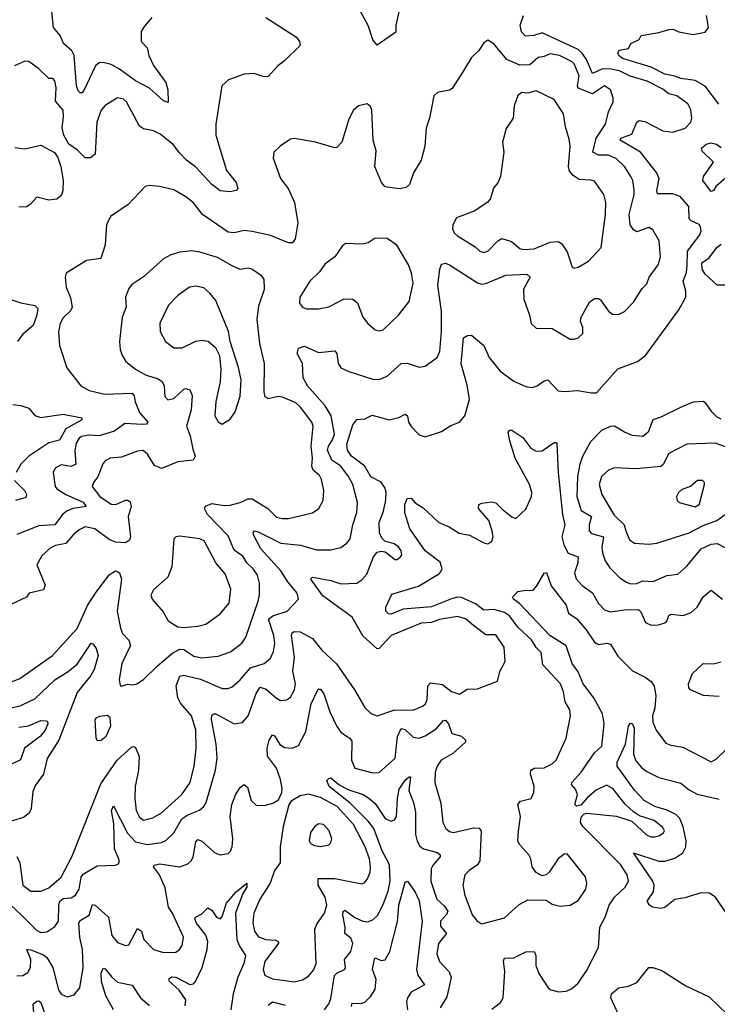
# Model space of a CAD drawing. Extents: x 1468344 to 1613994, y 525695 to 643861.
# Tile 243 of 256: x 1557560 to 1561026, y 580672 to 585563. Entities that reach past the tile are written whole.
import ezdxf

# ---------------------------------------------------------------- set-up
doc = ezdxf.new("R2010")
doc.units = 0

msp = doc.modelspace()

# ---------------------------------------------------------------- linework, layer by layer
at = {"layer": '0CON10XD'}
for points in [[(1558216.2, 585575), (1558179.3, 585530.7), (1558163.3, 585505), (1558163.3, 585455), (1558193.5, 585423.5), (1558201.4, 585385), (1558225, 585336), (1558285, 585251.2), (1558295.5, 585215), (1558297.5, 585152.5), (1558275, 585161.1), (1558203.9, 585223.9), (1558135, 585259.5), (1558055, 585318.4), (1558015, 585341.4), (1557975, 585351.3), (1557955, 585348.8), (1557935.9, 585334.1), (1557879.1, 585210.9), (1557869.2, 585200.8), (1557860.4, 585200.4), (1557850.4, 585210.4), (1557841.6, 585235), (1557830, 585385), (1557818, 585408), (1557777.7, 585445), (1557761.1, 585485), (1557728.2, 585525), (1557715.7, 585635.7)], [(1559449.1, 585625), (1559428.1, 585535), (1559428.8, 585501.2), (1559335, 585437.5), (1559315, 585463.3), (1559290.8, 585535), (1559242.7, 585622.7)], [(1557515, 581164.6), (1557567.7, 581117.7), (1557645, 581038.8), (1557665, 581028.9), (1557695, 581032.3), (1557735, 581058.9), (1557751.8, 581085), (1557753.4, 581165), (1557759.3, 581185), (1557775, 581197.5), (1557815, 581201.1), (1557837.2, 581215), (1557854.8, 581245), (1557865.3, 581304.7), (1557875, 581319.2), (1557945, 581360), (1558036, 581364), (1558050, 581370), (1558055.7, 581385), (1558030.4, 581445), (1558028.2, 581568.2), (1558015.5, 581634.5), (1558025, 581658), (1558095, 581522.8), (1558135, 581479), (1558195, 581466.2), (1558263.6, 581476.4), (1558285, 581485.4), (1558326.1, 581523.9), (1558365.4, 581594.6), (1558395, 581613), (1558453.8, 581636.2), (1558475.3, 581654.7), (1558486.9, 581675), (1558532.2, 581835), (1558540.3, 581895), (1558536, 581965), (1558512.9, 582087.1), (1558515, 582108), (1558523.9, 582116.1), (1558535, 582116.2), (1558625, 582066.4), (1558667.3, 582072.7), (1558695, 582105.7), (1558735, 582215.7), (1558755, 582247.1), (1558785, 582238.5), (1558835, 582192.5), (1558855, 582182.2), (1558885, 582184.3), (1558905, 582197.5), (1558924.3, 582234.3), (1558929.3, 582265), (1558917.3, 582327.3), (1558924.8, 582395), (1558909.3, 582505), (1558912.6, 582517.4), (1558924, 582525), (1558953.1, 582523.1), (1559015, 582490.4), (1559061.4, 582431.4), (1559133.5, 582363.5), (1559223.3, 582235), (1559275, 582147.1), (1559305, 582117.1), (1559335, 582105.6), (1559424, 582136), (1559515, 582134), (1559565, 582154.5), (1559576.2, 582165), (1559584.2, 582185.8), (1559587.7, 582255), (1559600.7, 582269.3), (1559660.8, 582260.9), (1559705, 582225.6), (1559745, 582212.9), (1559782.1, 582237.9), (1559835, 582239.2), (1559933, 582277), (1559944.4, 582325), (1559971.8, 582375), (1559966.8, 582446.8), (1559925, 582508.6), (1559875, 582508.2), (1559813.8, 582553.8), (1559775, 582587.7), (1559735, 582599.6), (1559645, 582584.2), (1559605, 582569.5), (1559554.4, 582565.6), (1559405, 582504.7), (1559345, 582440.6), (1559335, 582438.6), (1559265, 582502.7), (1559210.7, 582595), (1559065, 582702.1), (1559005.8, 582785), (1559009.2, 582790.8), (1559015.8, 582794.2), (1559105, 582778.2), (1559155, 582760.8), (1559235.2, 582764.8), (1559259.6, 582780.4), (1559285, 582809.2), (1559316.8, 582895), (1559335, 582917.9), (1559355, 582923.8), (1559375, 582920), (1559425, 582882), (1559435, 582882), (1559451.2, 582895), (1559457.5, 582905), (1559455.6, 582925.6), (1559442, 582945), (1559419.5, 582959.5), (1559373.5, 582973.5), (1559358.4, 582988.4), (1559347.1, 583015), (1559345.8, 583065), (1559367.8, 583122.2), (1559378.8, 583178.8), (1559381.2, 583215), (1559375, 583236.9), (1559355, 583265.9), (1559305, 583293.1), (1559274.7, 583345), (1559207.8, 583395), (1559188.4, 583425), (1559185.3, 583455), (1559215, 583551.2), (1559235, 583578), (1559275, 583580), (1559311.3, 583598.7), (1559395, 583576.2), (1559443.1, 583586.9), (1559475, 583603.8), (1559485.6, 583595.6), (1559491.9, 583565), (1559505, 583542), (1559545, 583501.2), (1559575, 583491.2), (1559655, 583518.6), (1559701.7, 583548.3), (1559745, 583564.3), (1559771.9, 583595), (1559793.9, 583676.1), (1559782.7, 583747.3), (1559753.6, 583853.6), (1559765, 583983.3), (1559784.5, 583995.5), (1559805, 583995.6), (1559865, 583945.8), (1559892.5, 583885), (1559947.5, 583817.5), (1560015, 583767.3), (1560075, 583742.2), (1560105, 583736.7), (1560130, 583745), (1560165, 583770), (1560184.3, 583774.3), (1560235, 583720.6), (1560265, 583716.9), (1560332.1, 583722.1), (1560399.3, 583709.3), (1560425, 583710), (1560531.1, 583828.9), (1560629.2, 583865), (1560668.2, 583895), (1560835, 584122.2), (1560868.5, 584185), (1560869.3, 584215), (1560855.4, 584264.6), (1560872.5, 584307.5), (1560876.1, 584343.9), (1560876.8, 584413.2), (1560939.1, 584495), (1560945.5, 584515), (1560941.9, 584535), (1560935, 584545.6), (1560895, 584563.5), (1560885, 584574.3), (1560884.4, 584635), (1560840.6, 584685), (1560805, 584698.8), (1560728.9, 584698.9), (1560724.6, 584715), (1560737.5, 584775), (1560723.9, 584805), (1560644.8, 584904.8), (1560543.5, 584965), (1560546.2, 584975), (1560600.5, 584995), (1560626.2, 585053.8), (1560637.1, 585062.9), (1560665, 585057.8), (1560755, 585011.2), (1560805, 585004.7), (1560866, 585025), (1560894.2, 585055), (1560899.2, 585075), (1560894.4, 585115), (1560880, 585145), (1560825, 585185.4), (1560785, 585195.8), (1560755, 585219.1), (1560677.6, 585257.6), (1560592.3, 585282.3), (1560539.6, 585309.6), (1560497.9, 585317.9), (1560455, 585319), (1560405, 585295.4), (1560376.1, 585365), (1560355, 585397.7), (1560335, 585415.5), (1560155, 585498.9), (1560114.7, 585484.7), (1560072.4, 585482.4), (1560052.7, 585502.7), (1560045.7, 585535.7), (1560062, 585585)], [(1558782.5, 585575), (1558935, 585476.7), (1558950, 585455), (1558953.3, 585435), (1558875, 585359.2), (1558842, 585335), (1558795, 585281.2), (1558775, 585279.2), (1558725, 585295.6), (1558675, 585292.9), (1558596.7, 585265), (1558564.3, 585235), (1558534.2, 585045), (1558535, 584990), (1558586.4, 584815), (1558634.4, 584755), (1558644, 584725), (1558635.6, 584714.4), (1558605, 584708.1), (1558555, 584713.6), (1558515, 584744.6), (1558435, 584831.1), (1558389.2, 584865), (1558352.9, 584902.9), (1558322.8, 584942.8), (1558257.1, 584995), (1558225, 585011.5), (1558175, 585020.5), (1558155, 585034.4), (1558090, 585155), (1558075, 585168.9), (1558045, 585175.6), (1557985, 585137.1), (1557965, 585114), (1557943.2, 585055), (1557934.5, 584895.5), (1557912.1, 584877.9), (1557885, 584876.5), (1557845, 584916.9), (1557804.5, 584944.5), (1557779.4, 584989.4), (1557771.2, 585025), (1557777.8, 585082.2), (1557775, 585113.3), (1557738.4, 585158.4), (1557740.4, 585225), (1557735, 585260), (1557725, 585272), (1557705, 585271.2), (1557655, 585320), (1557605, 585355.7), (1557585, 585358.1), (1557534, 585335)], [(1561033.9, 585143.9), (1560965, 585232.6), (1560915, 585260.9), (1560845, 585271.7), (1560815, 585283.2), (1560765, 585292.7), (1560697.3, 585327.3), (1560555, 585371.3), (1560535.8, 585385), (1560532, 585395), (1560538, 585412), (1560585, 585420.6), (1560596.7, 585445), (1560636.7, 585465), (1560646.7, 585485), (1560735, 585499), (1560785, 585515.4), (1560805, 585516.9), (1560835, 585503.6), (1560905, 585489.7), (1560965, 585502.1), (1560981.5, 585525), (1560971.8, 585585)], [(1557545, 581407.1), (1557560.7, 581375), (1557575.6, 581265), (1557615, 581234.4), (1557665, 581234.4), (1557705, 581251.2), (1557765.6, 581304.4), (1557818.6, 581405), (1557962.2, 581767.8), (1558044.7, 581885), (1558115, 581949.4), (1558125, 581953.1), (1558135, 581948.1), (1558153.6, 581903.6), (1558150, 581835), (1558133.2, 581755), (1558131.6, 581695), (1558138.9, 581635), (1558155, 581601.9), (1558175, 581587.1), (1558221.5, 581598.5), (1558265, 581623.9), (1558364.8, 581715.2), (1558406, 581775), (1558426.4, 581855), (1558436.9, 581943.1), (1558435, 582036.7), (1558412.8, 582105), (1558359, 582169), (1558345.2, 582195.2), (1558337.1, 582255), (1558355, 582302.9), (1558375, 582307.8), (1558457.2, 582287.2), (1558565, 582240.8), (1558595, 582240.9), (1558615, 582250), (1558655, 582284.5), (1558705.9, 582344.1), (1558774.2, 582365.8), (1558805, 582391.9), (1558821.3, 582425), (1558826.8, 582465), (1558821.6, 582505), (1558795.3, 582585), (1558817.2, 582602.8), (1558888.1, 582625), (1558945.5, 582684.5), (1558937.9, 582715), (1558891.2, 582771.2), (1558856.4, 582825), (1558758.4, 582935), (1558720.6, 583005), (1558719.2, 583015), (1558726, 583024), (1558745, 583020), (1558856.3, 582963.6), (1558955, 582954), (1559035, 582930), (1559105, 582930.5), (1559155, 582941.9), (1559185, 582962.9), (1559201.9, 582985), (1559214.6, 583055), (1559234.7, 583115.3), (1559237.2, 583165), (1559215.3, 583255), (1559194.1, 583295), (1559155, 583345.8), (1559110.5, 583375), (1559089.5, 583425), (1559093.5, 583445), (1559114.2, 583475.8), (1559123.4, 583505), (1559107.1, 583595), (1559077, 583645), (1558990.2, 583745), (1558968.1, 583785), (1558964.5, 583855), (1558938.9, 583905), (1558945, 583932.5), (1558975, 583941.4), (1559045, 583909.5), (1559125, 583918.6), (1559135.4, 583905.4), (1559141.9, 583855), (1559154.6, 583834.6), (1559195, 583815.6), (1559315, 583777.8), (1559345, 583776.7), (1559385, 583793.1), (1559455, 583855.4), (1559485, 583856.9), (1559545, 583838.1), (1559575, 583843.1), (1559634.4, 583885.6), (1559647.8, 583915), (1559656, 584014), (1559654.8, 584115), (1559637.6, 584242.4), (1559646.9, 584325), (1559655, 584348.8), (1559675, 584354.4), (1559695, 584346.2), (1559835, 584256.5), (1559855, 584250.5), (1559875, 584253.3), (1559975, 584294.6), (1560079.3, 584299.3), (1560095.8, 584285), (1560062.9, 584225), (1560063.8, 584175), (1560093.1, 584095), (1560101.4, 584055), (1560125, 584030.6), (1560205, 584029.4), (1560295, 583977.1), (1560315, 583975.7), (1560335, 583982.9), (1560357.1, 584005), (1560357.1, 584035), (1560345.9, 584065), (1560350, 584085), (1560390.5, 584159.5), (1560415, 584178.1), (1560435, 584177.8), (1560445, 584171.1), (1560485.2, 584115.2), (1560505, 584100.4), (1560535, 584099.6), (1560565, 584114.7), (1560609, 584161), (1560652.2, 584227.7), (1560675, 584250.9), (1560687.1, 584285), (1560731.2, 584345), (1560743.9, 584385), (1560736.7, 584465), (1560705, 584520), (1560685, 584531.4), (1560625, 584509.1), (1560609.2, 584519.2), (1560592.5, 584545), (1560587.5, 584595), (1560612.9, 584695), (1560613.3, 584716.7), (1560605.9, 584765), (1560596.8, 584785), (1560563.8, 584835), (1560525, 584872.3), (1560485, 584890.9), (1560435, 584889.7), (1560407.8, 584905), (1560424.1, 584975), (1560469.5, 585045), (1560484.6, 585105), (1560507.8, 585155), (1560508.6, 585175), (1560495.6, 585215), (1560465, 585235.4), (1560405, 585195.7), (1560335, 585223.4), (1560331, 585235), (1560340, 585285), (1560315, 585344.4), (1560304.4, 585354.4), (1560241.4, 585385), (1560195.9, 585394.1), (1560165, 585380), (1560135, 585376.1), (1560095, 585340), (1560045, 585337.6), (1559979.5, 585365), (1559915, 585444), (1559885, 585461.2), (1559865, 585449.2), (1559840.2, 585409.8), (1559804.5, 585375), (1559760.9, 585305), (1559708.6, 585221.4), (1559695, 585213.1), (1559635, 585201.2), (1559618, 585185), (1559596, 585075), (1559578.6, 585025), (1559572.9, 584935), (1559554.3, 584865), (1559516.6, 584803.4), (1559496.9, 584745), (1559480.3, 584729.7), (1559445, 584722.5), (1559375, 584733.8), (1559358, 584755), (1559324.2, 584835), (1559331.2, 584911.2), (1559316, 584965), (1559310, 585115), (1559303, 585133), (1559285.8, 585145.8), (1559242.5, 585135), (1559217, 585113), (1559193.1, 585065), (1559159.5, 584955), (1559135, 584928.8), (1559125, 584926.2), (1559030, 584955), (1558925, 584973.8), (1558905, 584970), (1558854.4, 584935.6), (1558822, 584905), (1558818.6, 584875), (1558855.6, 584775), (1558893.3, 584725), (1558924.6, 584654.6), (1558941.1, 584555), (1558927.8, 584475), (1558914.4, 584455.6), (1558895, 584454.5), (1558805, 584490.9), (1558715, 584511.5), (1558675, 584515.5), (1558625, 584504.6), (1558595, 584508.7), (1558468.1, 584595), (1558423, 584653), (1558385, 584684.3), (1558325, 584717.5), (1558255, 584734.3), (1558205, 584739.2), (1558183.8, 584735), (1558098.8, 584645), (1558011.2, 584585), (1557990.6, 584545), (1557984.5, 584445.5), (1557962.3, 584377.7), (1557892.1, 584367.9), (1557791.2, 584305), (1557786, 584285), (1557790, 584235), (1557811.8, 584181.8), (1557820.5, 584135), (1557812.4, 584117.6), (1557775, 584081.9), (1557760.8, 584055), (1557752.4, 584012.4), (1557758.1, 583945), (1557794.3, 583834.3), (1557864, 583745), (1557905, 583721.4), (1557983.4, 583703.4), (1558117.7, 583707.7), (1558127.9, 583695), (1558133.1, 583665), (1558155, 583611.4), (1558196.4, 583565), (1558190, 583555), (1558167.7, 583552.3), (1558082.5, 583557.5), (1558030.6, 583519.4), (1557955, 583495.8), (1557905, 583499.6), (1557866.9, 583493.1), (1557855, 583484.6), (1557840.3, 583459.7), (1557833.2, 583423.2), (1557839.2, 583355), (1557815, 583343.7), (1557765, 583351.8), (1557736, 583335), (1557725.8, 583315), (1557736.2, 583245), (1557745, 583232.7), (1557788.5, 583205), (1557875, 583167.5), (1557890, 583145), (1557825, 583136.1), (1557795.6, 583124.4), (1557773.1, 583105), (1557735, 583054.7), (1557655, 583049.5), (1557545, 583006.2)], [(1560315, 584328.8), (1560335, 584334), (1560385, 584364.4), (1560447.8, 584432.2), (1560470, 584595), (1560472.5, 584655), (1560461.4, 584695), (1560415, 584760.8), (1560397.1, 584767.1), (1560339.6, 584769.6), (1560309.5, 584789.5), (1560290.6, 584810.6), (1560286.8, 584835), (1560294.6, 584935), (1560289.5, 584969.5), (1560271.3, 585031.3), (1560261.4, 585095), (1560215, 585166.9), (1560125, 585209.5), (1560085, 585198.1), (1560055, 585202.5), (1560035, 585186.2), (1560015.7, 585135), (1560010.8, 585075), (1559977, 585023), (1559958.6, 584955), (1559964.2, 584905), (1559949.2, 584785), (1559935, 584753.3), (1559913, 584727), (1559898.8, 584675), (1559885, 584657.5), (1559817.7, 584612.3), (1559730.3, 584579.7), (1559712, 584545), (1559709.2, 584525), (1559718.6, 584505), (1559735, 584490.6), (1559822, 584435), (1559845, 584412.9), (1559865, 584406.9), (1559887.1, 584415), (1559935, 584464.2), (1559955, 584476), (1560002.4, 584462.4), (1560045, 584427.5), (1560065, 584422.2), (1560115.4, 584425.4), (1560195, 584457.9), (1560235, 584462.2), (1560251.1, 584451.1), (1560279.6, 584409.6), (1560304.4, 584334.4), (1560315, 584328.8)], [(1557535, 584927.9), (1557585, 584921.8), (1557665, 584939.4), (1557733, 584903), (1557749.4, 584879.4), (1557764.3, 584834.3), (1557776, 584765), (1557773.3, 584715), (1557768, 584692), (1557745, 584671.5), (1557705, 584667.1), (1557645, 584682.5), (1557612.5, 584645), (1557595, 584634.3), (1557555, 584632.5)], [(1561067.3, 584777.3), (1561018.8, 584735), (1561007.5, 584715), (1560995, 584710.8), (1560954, 584765), (1560957.1, 584785), (1561007.5, 584855), (1560950.7, 584910.7), (1560947.5, 584925), (1560970, 584945), (1560995, 584951.9), (1561021.2, 584945), (1561045, 584928)], [(1559345, 584018.1), (1559365, 584022.9), (1559442, 584095), (1559495, 584163.3), (1559515.4, 584255), (1559506.7, 584305), (1559491.4, 584345), (1559433, 584443), (1559385.8, 584475.8), (1559325, 584477.5), (1559291.2, 584455), (1559262, 584448), (1559178.6, 584451.4), (1559161.4, 584438.6), (1559125, 584386), (1559075, 584349.2), (1559048.6, 584311.4), (1559001.5, 584265), (1558951.2, 584185), (1558950, 584155), (1558965, 584136.2), (1558985, 584127.5), (1559045, 584127.8), (1559095, 584137.5), (1559172.4, 584177.6), (1559215, 584174.5), (1559237.8, 584157.8), (1559265, 584086.2), (1559289.4, 584055), (1559325, 584023.3), (1559345, 584018.1)], [(1561065, 584244.4), (1561024.5, 584244.5), (1560965, 584298.9), (1560950.8, 584325), (1560948.9, 584355), (1560985, 584380.9), (1561003.2, 584405), (1561025, 584433.8), (1561045, 584448.9)], [(1557445, 582244.6), (1557559.9, 582290.1), (1557722.5, 582405), (1557845, 582538.5), (1557897.2, 582652.8), (1557936.5, 582715), (1558005, 582805.5), (1558035, 582825.6), (1558055.4, 582815.4), (1558065.4, 582785), (1558044.6, 582625), (1558061.1, 582541.1), (1558070, 582515), (1558101.3, 582481.3), (1558109.6, 582455), (1558066.7, 582365), (1558054, 582285), (1558058.3, 582258.3), (1558065, 582252.5), (1558095, 582263.3), (1558125, 582258.8), (1558142.5, 582265), (1558175, 582286.2), (1558245, 582353.1), (1558320.8, 582419.2), (1558355, 582436.7), (1558375, 582435.3), (1558425, 582402.4), (1558465, 582394.1), (1558545, 582401.5), (1558606.4, 582423.6), (1558663.6, 582466.4), (1558684, 582496), (1558744, 582675), (1558751.5, 582705), (1558751.5, 582765), (1558741.1, 582805), (1558720, 582835), (1558687.8, 582865), (1558668.1, 582898.1), (1558625, 582928.8), (1558595, 582999.2), (1558492.8, 583105), (1558478.5, 583135), (1558482.5, 583147.5), (1558515, 583160), (1558575, 583150.8), (1558605, 583152.6), (1558654.6, 583164.6), (1558695, 583184.2), (1558714.2, 583184.2), (1558793.3, 583135), (1558835, 583092.5), (1558865, 583086.5), (1558895, 583086.4), (1559015, 583113.1), (1559045.3, 583134.7), (1559066.9, 583175), (1559070.5, 583225), (1559059.5, 583279.5), (1559049.1, 583299.1), (1559018.1, 583325), (1559011.7, 583345), (1559014.7, 583385), (1559008.2, 583445), (1559018, 583545), (1559010.8, 583565), (1558955, 583638.6), (1558930.9, 583660.9), (1558865, 583688.9), (1558845, 583691.1), (1558795, 583679.4), (1558779.5, 583689.5), (1558774.7, 583714.7), (1558775.4, 583855), (1558752.9, 583955), (1558740, 584075), (1558748, 584142), (1558775.8, 584225), (1558774.3, 584274.3), (1558761.3, 584291.3), (1558713.3, 584325), (1558695, 584329.4), (1558655, 584323.3), (1558615, 584340), (1558542.4, 584382.4), (1558455, 584408), (1558415, 584414.5), (1558355, 584408.9), (1558310, 584395), (1558273.8, 584375), (1558175, 584285.8), (1558115, 584245.8), (1558099.5, 584225), (1558086.2, 584185), (1558088.2, 584135), (1558069.1, 584085), (1558056.2, 583965), (1558058.8, 583925), (1558069.5, 583895), (1558086.9, 583865), (1558135, 583827.5), (1558188.3, 583798.3), (1558245, 583780.3), (1558267, 583767), (1558276.8, 583745), (1558281.1, 583691.1), (1558295, 583675.8), (1558325, 583682.2), (1558375, 583728.1), (1558385, 583731.4), (1558405.8, 583725), (1558416, 583696), (1558411.5, 583625), (1558387.9, 583545), (1558406.7, 583496.7), (1558420.7, 583429.3), (1558431.8, 583395), (1558420.8, 583375), (1558345, 583366.6), (1558265, 583334.6), (1558229.2, 583349.2), (1558195, 583405.7), (1558173.6, 583423.6), (1558145, 583420.9), (1558065, 583389.6), (1558010, 583385), (1557985, 583371.5), (1557972.7, 583357.3), (1557947.9, 583292.1), (1557926.9, 583265), (1557920.6, 583245), (1557957.3, 583195), (1558015, 583157.3), (1558038, 583155), (1558085, 583176.2), (1558096.6, 583176.6), (1558108.1, 583168.1), (1558113.3, 583145), (1558098.8, 583095), (1558109.6, 582995), (1558105, 582977.5), (1558085, 582964.6), (1558035, 582968.4), (1558005, 582981.8), (1557932.5, 583035), (1557885, 583044), (1557855, 583029.6), (1557825, 583004.6), (1557789, 582961), (1557738, 582952), (1557711.2, 582938.8), (1557669.4, 582900.6), (1557645.4, 582855), (1557686, 582755), (1557678.7, 582731.3), (1557607.5, 582715), (1557593.3, 582695), (1557515, 582657.8)], [(1558565, 583554.4), (1558605, 583579.4), (1558630, 583615), (1558655, 583693.3), (1558659.3, 583775), (1558646.4, 583836.4), (1558605.4, 583965.4), (1558597.3, 584015), (1558535, 584168.6), (1558505, 584205.7), (1558475, 584231.1), (1558435, 584239.5), (1558404, 584235), (1558345, 584193.3), (1558298.5, 584145), (1558255.9, 584055.9), (1558257.1, 584015), (1558284.5, 583964.5), (1558325, 583933.1), (1558366.2, 583933.8), (1558435, 583967.3), (1558465, 583972.1), (1558496.8, 583966.8), (1558533.1, 583935), (1558552.5, 583895), (1558558.8, 583825), (1558556.2, 583763.8), (1558535, 583666.7), (1558528.9, 583595), (1558545, 583566), (1558565, 583554.4)], [(1557506.4, 584176.4), (1557565, 584157.5), (1557634.4, 584144.4), (1557649.5, 584129.5), (1557645.4, 584095), (1557626.4, 584045), (1557575, 584001.1), (1557549.3, 583965)], [(1557525, 583652.5), (1557565, 583647.1), (1557605, 583633.1), (1557635, 583598.1), (1557665, 583588.2), (1557775, 583604.6), (1557868, 583585), (1557868.8, 583575), (1557789.4, 583530.6), (1557758.1, 583475), (1557705, 583461.5), (1557605.5, 583395), (1557566.2, 583355), (1557542.7, 583315)], [(1561045, 583578.5), (1561025, 583588.5), (1560997.7, 583615), (1560968.9, 583658.9), (1560955, 583667.5), (1560905, 583663.3), (1560849.1, 583640.9), (1560745, 583588.7), (1560705, 583575.9), (1560682.1, 583515), (1560655, 583492.5), (1560605, 583497.5), (1560564, 583514), (1560515, 583544.2), (1560495, 583542.9), (1560452.5, 583525), (1560395, 583465.7), (1560356, 583394), (1560342, 583355), (1560330.9, 583295), (1560327.7, 583195), (1560349.6, 583125), (1560400, 583095), (1560388.4, 583055), (1560388.8, 583025), (1560401, 583011), (1560459.6, 582995), (1560452.6, 582942.6), (1560455.8, 582915.8), (1560468.9, 582875), (1560491.2, 582841.2), (1560540.9, 582790.9), (1560575, 582769.1), (1560595, 582760.4)], [(1559907.3, 583025), (1559891.2, 583075), (1559839.2, 583135), (1559840, 583155), (1559855, 583162.5), (1559905, 583168.6), (1559925, 583164.3), (1559955, 583132.9), (1560005, 583094.2), (1560025, 583086), (1560075, 583132.5), (1560102.1, 583195), (1560103.8, 583215), (1560093.1, 583255), (1560021.1, 583385), (1559995, 583471.2), (1559986, 583514), (1559995, 583523.8), (1560005, 583524), (1560058.6, 583488.6), (1560099.2, 583435), (1560125, 583419.4), (1560155, 583421.9), (1560215, 583462.9), (1560225, 583463.8), (1560228.2, 583458.2), (1560235.3, 583314.7), (1560255.7, 583105), (1560268, 583055), (1560252.6, 582995), (1560262.5, 582955), (1560285, 582913.2), (1560334.6, 582894.6), (1560332.1, 582865), (1560315.3, 582815), (1560325, 582785.6), (1560355, 582752.3), (1560405.7, 582715.7), (1560435, 582662.9), (1560465, 582631.4), (1560495, 582621.5), (1560565, 582632.5), (1560633.9, 582633.9), (1560645, 582622.5), (1560668.9, 582568.9), (1560696.6, 582556.6), (1560733.1, 582556.9), (1560765, 582567.1), (1560774.5, 582575.5), (1560785, 582603.8), (1560795, 582610), (1560855.5, 582604.5), (1560895, 582618.6), (1560925, 582645.7), (1560955, 582696), (1560995, 582730), (1561052.2, 582685)], [(1561095, 583432.1), (1561015, 583459.2), (1560875, 583454.1), (1560785, 583409.2), (1560756.2, 583353.8), (1560745, 583343.6), (1560622.6, 583332.6), (1560515, 583337.8), (1560485, 583325.6), (1560450, 583295), (1560437.9, 583255), (1560451.2, 583205), (1560512.7, 583102.7), (1560563.4, 583055), (1560571.8, 583025), (1560589.3, 582979.3), (1560613.5, 582963.5), (1560685, 582958.8)], [(1557534.6, 583275), (1557584.1, 583225), (1557593.8, 583205), (1557590, 583190), (1557538.8, 583175)], [(1560915, 583143.8), (1560935, 583154.4), (1560939.6, 583165), (1560961.2, 583255), (1560961.2, 583265), (1560952.5, 583275), (1560927.5, 583275), (1560892, 583245), (1560849.8, 583230.2), (1560832.9, 583215), (1560823.1, 583195), (1560826, 583175), (1560836.7, 583165), (1560915, 583143.8)], [(1557545, 580814), (1557575, 580815.3), (1557599.9, 580830.1), (1557614.1, 580855), (1557614.3, 580895), (1557594.6, 580945), (1557615, 580943.3), (1557678.3, 580918.3), (1557695.3, 580905), (1557724.1, 580855), (1557751.8, 580745), (1557765, 580722.9), (1557795, 580710), (1557829.7, 580720.3), (1557859.2, 580755), (1557874.8, 580855.2), (1557871.2, 580945), (1557858.8, 581005), (1557853.7, 581076.4), (1557860.7, 581089.3), (1557904.7, 581115.3), (1557921.8, 581168.2), (1557935, 581165.6), (1558001.2, 581105), (1558018.2, 581015), (1558045, 580980), (1558085, 580964.4), (1558101.9, 580968.1), (1558145, 581048.6), (1558165.2, 581035.2), (1558175.9, 580995), (1558225, 580944.6), (1558275, 580929.6), (1558335, 580931.5), (1558353.5, 580945), (1558366.9, 580965), (1558373.6, 581006.4), (1558319.7, 581125), (1558299.7, 581155), (1558281.8, 581251.8), (1558253.9, 581315), (1558224.2, 581355), (1558227.1, 581362.9), (1558255, 581370.6), (1558355, 581356.1), (1558395, 581371.1), (1558413.3, 581386.7), (1558422.3, 581405), (1558435, 581480), (1558445, 581491.1), (1558465, 581483.5), (1558530, 581425), (1558555, 581414.3), (1558595, 581421.2), (1558607, 581433), (1558615.5, 581454.5), (1558618.8, 581495), (1558605.3, 581605), (1558614.2, 581665.8), (1558633.5, 581716.5), (1558655, 581750), (1558675, 581763.8), (1558691.4, 581751.4), (1558708.9, 581685), (1558735, 581661.4), (1558775, 581659.4), (1558817.6, 581672.4), (1558845, 581688.8), (1558861.9, 581725), (1558863.3, 581745), (1558855, 581790), (1558835.3, 581845), (1558791.2, 581905), (1558790, 581945), (1558798.9, 581985), (1558815, 582011.2), (1558825, 582005.7), (1558852.8, 581962.8), (1558875, 581948.2), (1558915, 581944.5), (1558945, 581957.5), (1558981.9, 582028.1), (1559007.9, 582165), (1559042.2, 582237.8), (1559055, 582237.5), (1559071.5, 582215), (1559100.4, 582125), (1559133.5, 582055), (1559155, 582024.3), (1559177.6, 582007.6), (1559200.6, 581995), (1559209.7, 581979.7), (1559208.2, 581885), (1559224.4, 581845), (1559315, 581823.1), (1559345, 581823.6), (1559424.4, 581895), (1559437.2, 582002.8), (1559455, 582042.7), (1559475, 582037.5), (1559515, 581999.6), (1559545, 581994.7), (1559575, 582005.3), (1559629.5, 582040.5), (1559665, 582082.9), (1559675, 582083.3), (1559690, 582065), (1559707.5, 582017.5), (1559754.5, 582004.5), (1559774, 581985), (1559774.2, 581975), (1559712.2, 581917.8), (1559653.8, 581885), (1559634.6, 581855), (1559624.6, 581825), (1559622.7, 581775), (1559652, 581672), (1559661.8, 581575), (1559677.1, 581545), (1559695, 581531.5), (1559715, 581526.2), (1559815, 581549.7), (1559842, 581548), (1559853.2, 581533.2), (1559846.5, 581385), (1559834.2, 581365), (1559792.6, 581337.4), (1559770.8, 581315), (1559761.1, 581265), (1559770.5, 581215), (1559807, 581117), (1559833.7, 581083.7), (1559855, 581072.9), (1559968.3, 581101.7), (1560040.9, 581169.1), (1560085, 581190.8), (1560175, 581190), (1560205, 581170), (1560245, 581159.5), (1560295, 581165.4), (1560335, 581188.5), (1560372.2, 581245), (1560377.5, 581275), (1560370.6, 581305), (1560280, 581420), (1560265, 581418.6), (1560235, 581395.8), (1560190.3, 581329.7), (1560175, 581316.2), (1560155, 581311.2), (1560125, 581328), (1560105.7, 581355), (1560099.4, 581395), (1560090, 581415), (1560044.5, 581464.5), (1560035, 581483.3), (1560037.5, 581532.5), (1560048.5, 581605), (1560034.5, 581665.5), (1560048.3, 581681.7), (1560100, 581695), (1560114.5, 581725), (1560116.1, 581755), (1560097.9, 581815), (1560098.9, 581835), (1560115, 581845.4), (1560165, 581847.5), (1560205, 581867.3), (1560225, 581885.7), (1560274.4, 581994.4), (1560296.2, 582105), (1560292.2, 582135), (1560270, 582175), (1560261.8, 582225), (1560247.3, 582265), (1560158, 582358), (1560149.9, 582419.9), (1560125, 582445.4), (1560103.3, 582483.3), (1560035, 582545.7), (1559992.9, 582602.9), (1559969, 582619), (1559916.5, 582633.5), (1559865, 582631.1), (1559825, 582662.4), (1559755, 582693.7), (1559735, 582695.7), (1559705, 582687.2), (1559605, 582647), (1559464.7, 582635.3), (1559405, 582610.6), (1559392.6, 582612.6), (1559378, 582625), (1559378, 582645), (1559409.4, 582710.6), (1559541, 582749), (1559645, 582813.3), (1559659.1, 582835), (1559648.7, 582868.7), (1559575, 582924.7), (1559497.9, 583035), (1559473.6, 583113.6), (1559473.1, 583155), (1559484.4, 583185.6), (1559505, 583186.7), (1559524.1, 583164.1), (1559565, 583138), (1559642, 583065), (1559693.6, 583043.6), (1559742.6, 583012.6), (1559795, 583002.2), (1559865, 582964.3), (1559885, 582959.2), (1559905, 582973.8), (1559911.9, 582995), (1559907.3, 583025)], [(1560685, 582958.8), (1560725, 582962.9), (1560885, 583014), (1560955, 583051.1), (1561022.5, 583075), (1561078, 583115)], [(1558375, 582544.6), (1558445, 582550.5), (1558485, 582561.5), (1558555, 582612.2), (1558599.6, 582665), (1558608.2, 582735), (1558580.1, 582810.1), (1558533.9, 582865), (1558475.6, 582975), (1558455, 582984.4), (1558355, 582997.5), (1558336.1, 582993.9), (1558326.1, 582983.9), (1558315.6, 582845), (1558295.6, 582795), (1558225, 582732), (1558211.4, 582705), (1558218, 582685), (1558272.6, 582622.6), (1558296.7, 582576.7), (1558345, 582546.9), (1558375, 582544.6)], [(1560595, 582760.4), (1560625, 582762.1), (1560655, 582775.8), (1560707.3, 582772.7), (1560775, 582801.8), (1560830.2, 582809.8), (1560875, 582849.6), (1560944.8, 582935.2), (1560995, 582958.4), (1561025, 582960.9), (1561095, 582925.4)], [(1560065, 582728.6), (1560110, 582730), (1560128.8, 582751.2), (1560165, 582813.8), (1560177.5, 582817.5), (1560200.8, 582750.8), (1560274.6, 582655), (1560286.7, 582615), (1560327.7, 582587.7), (1560373.4, 582533.4), (1560415, 582471.1), (1560435, 582459.2), (1560476.8, 582466.8), (1560495, 582461.4), (1560531.7, 582401.7), (1560605, 582328.9), (1560668, 582298), (1560696.5, 582276.5), (1560712.4, 582252.4), (1560720, 582205), (1560715.3, 582144.7), (1560702.9, 582105), (1560705, 582073.3), (1560722.2, 582035), (1560770.2, 581970.2), (1560795, 581959.5), (1560855, 581950.6), (1560995, 581876.7), (1561020.5, 581889.5), (1561065.6, 581934.4)], [(1559905, 580648.9), (1559948, 580682), (1559961.5, 580705), (1559969.3, 580835), (1559963.3, 580886.7), (1559968.3, 580901.7), (1560015, 580903.5), (1560075, 580933.8), (1560115, 580935.6), (1560124.4, 580915), (1560123.6, 580865), (1560139.5, 580825), (1560185, 580754.2), (1560195, 580745.8), (1560235, 580734.3), (1560275, 580737.1), (1560300.7, 580749.3), (1560335, 580778), (1560375, 580838), (1560435.5, 580954.5), (1560442.2, 581055), (1560469.2, 581105), (1560489.1, 581165), (1560515.4, 581205), (1560567.9, 581255), (1560583.6, 581285), (1560577.5, 581315), (1560545, 581366.9), (1560357.3, 581555), (1560346.5, 581575), (1560348.5, 581601.5), (1560362.4, 581617.6), (1560377.9, 581622.1), (1560525, 581606.4), (1560601.5, 581581.5), (1560673.1, 581515), (1560695, 581504.5), (1560715, 581504.5), (1560735, 581508.8), (1560758.2, 581525), (1560762.7, 581535), (1560755, 581551.1), (1560711.4, 581585), (1560638.8, 581608.8), (1560609.2, 581629.2), (1560567.4, 581667.4), (1560506.4, 581745), (1560475, 581760.4), (1560424.1, 581735.9), (1560380.6, 581699.4), (1560348.2, 581661.8), (1560326.1, 581656.1), (1560318, 581665), (1560330.9, 581715), (1560321.1, 581741.1), (1560301.4, 581765), (1560302.2, 581775), (1560349.6, 581825), (1560415, 581921.9), (1560451.9, 581955), (1560462.7, 582065), (1560455.4, 582115), (1560411.7, 582195), (1560359.4, 582265), (1560333.5, 582323.5), (1560305.3, 582365), (1560275, 582453.1), (1560194.2, 582505), (1560043.6, 582663.6), (1560013.3, 582685), (1560007.5, 582695), (1560035, 582722.5), (1560065, 582728.6)], [(1557345, 582104.2), (1557565, 582156.6), (1557635, 582189.3), (1557735, 582284.2), (1557800, 582325), (1557845, 582362.5), (1557915, 582466), (1557925, 582462), (1557939.5, 582439.5), (1557950.4, 582405), (1557929, 582335), (1557912.6, 582305), (1557845, 582221.5), (1557754.8, 581985.2), (1557696, 581894), (1557677.5, 581815), (1557638.8, 581761.2), (1557625, 581730), (1557615.9, 581645), (1557607.2, 581622.7), (1557578.9, 581601.1), (1557445, 581560.4)], [(1561035, 582200.8), (1560957, 582207), (1560892, 582235), (1560884.2, 582245), (1560881.9, 582265), (1560902.5, 582315), (1560955, 582366), (1561005, 582363.5), (1561045, 582374.5)], [(1557555, 582048.5), (1557602.9, 582055), (1557665, 582081.5), (1557690.9, 582080.9), (1557697.4, 582077.4), (1557699.1, 582065), (1557685.7, 582035), (1557662.5, 582005), (1557584.2, 581945), (1557563.2, 581886.8), (1557518.2, 581865)], [(1557945, 581982.5), (1557965, 581984), (1557988.9, 582005), (1558012.2, 582055), (1558010, 582095), (1557995, 582106.7), (1557958.3, 582101.7), (1557940, 582095), (1557932.5, 582085), (1557938.3, 581998.3), (1557945, 581982.5)], [(1561108.8, 581068.8), (1561015, 581205.9), (1560985, 581225.3), (1560945, 581226.1), (1560865, 581201.6), (1560815, 581193.8), (1560765, 581152.7), (1560745, 581148.2), (1560704.2, 581155), (1560689.4, 581165), (1560676.9, 581185), (1560708.1, 581231.9), (1560712.4, 581265), (1560704.8, 581285), (1560610, 581425), (1560735, 581384.2), (1560765, 581384.2), (1560815, 581398.8), (1560854.6, 581425), (1560869.7, 581455), (1560870.8, 581485), (1560855.3, 581554.7), (1560839.3, 581595), (1560819.7, 581615), (1560777.3, 581637.3), (1560714.9, 581654.9), (1560662.8, 581685), (1560615, 581737), (1560528.9, 581855), (1560528.2, 581875), (1560569.1, 581965), (1560585, 582053.8), (1560595, 582068.6), (1560605, 582065.7), (1560612.1, 582045), (1560609.2, 581915), (1560621.5, 581881.5), (1560648.8, 581848.8), (1560675, 581828.8), (1560735, 581798.5), (1560845, 581771.8), (1560885, 581737.5), (1560925, 581716.9), (1561035, 581691.1)], [(1559074.6, 580645.4), (1559095, 580674.2), (1559105, 580701.2), (1559123.6, 580815), (1559135, 580827.1), (1559174.2, 580845), (1559177.6, 580852.4), (1559172.9, 580895), (1559204.7, 580935.3), (1559214, 580975), (1559205, 581000.9), (1559174.7, 581025), (1559177.3, 581055), (1559164.4, 581115), (1559166.2, 581133.8), (1559175, 581140.5), (1559225, 581103.8), (1559265, 581084.7), (1559287.3, 581082.7), (1559315, 581091.5), (1559339.2, 581115), (1559367.2, 581172.8), (1559390.9, 581235), (1559400, 581285), (1559396.2, 581365), (1559360.4, 581435), (1559318.5, 581545), (1559291.4, 581581.4), (1559201.4, 581671.4), (1559097.9, 581755), (1559086.1, 581783.9), (1559095, 581793.8), (1559105, 581796.7), (1559144.6, 581764.6), (1559189.6, 581739.6), (1559265.8, 581715), (1559295, 581697.3), (1559325, 581670.7), (1559375, 581596.1), (1559405, 581582.1), (1559421.7, 581588.3), (1559432.1, 581605), (1559436.1, 581695), (1559445, 581741.4), (1559475, 581786.5), (1559495, 581802.5), (1559501.7, 581801.7), (1559493.3, 581735), (1559516.2, 581675), (1559526.8, 581626.8), (1559525.6, 581515.6), (1559533.7, 581483.7), (1559548.3, 581458.3), (1559565.2, 581445.2), (1559635, 581426.9), (1559649.3, 581415), (1559649.3, 581405), (1559613.4, 581365), (1559603.6, 581345), (1559602.9, 581285), (1559631.4, 581195), (1559670.2, 581160.2), (1559686.1, 581135), (1559680.8, 581119.2), (1559649.7, 581085), (1559650.1, 581060.1), (1559680.8, 581025), (1559641.2, 580975), (1559632.7, 580922.7), (1559645.3, 580885.3), (1559693.9, 580833.9), (1559703.6, 580805), (1559681.2, 580708.8), (1559649.5, 580655)], [(1558925, 580784.6), (1558965, 580793.8), (1558995, 580812.9), (1559018.6, 580841.4), (1559032.2, 580875), (1559025.4, 581045), (1559036.8, 581073.2), (1559074.8, 581125.2), (1559085.2, 581165), (1559077.1, 581205), (1559041.9, 581265), (1559043, 581297), (1559125, 581297.9), (1559259.1, 581270.9), (1559275, 581278), (1559288.1, 581295), (1559300.6, 581329.4), (1559302.3, 581355), (1559297.1, 581395), (1559275.3, 581455), (1559218, 581565), (1559136.8, 581655), (1559055, 581700.2), (1558995, 581716.3), (1558952.8, 581707.3), (1558908.7, 581681.3), (1558896.5, 581663.5), (1558869.1, 581555), (1558854.2, 581455), (1558854, 581375), (1558825, 581337.8), (1558804.2, 581275), (1558752, 581195), (1558722.5, 581125), (1558717.2, 581075), (1558726.8, 581035), (1558745, 581009.2), (1558781.2, 580995), (1558831, 580991), (1558843.3, 580985), (1558846, 580976), (1558778.2, 580885), (1558768.9, 580845), (1558776.9, 580816.9), (1558815, 580798.5), (1558925, 580784.6)], [(1559055, 581457.1), (1559095, 581464.3), (1559105.8, 581475), (1559110, 581495), (1559096.9, 581535), (1559068.8, 581565), (1559045, 581569.2), (1559025, 581553.8), (1559004.5, 581525.5), (1558997.5, 581485), (1559005, 581472), (1559025, 581460.6), (1559055, 581457.1)], [(1558381.1, 580665), (1558384.6, 580695), (1558352.5, 580742.5), (1558304.6, 580785), (1558300.9, 580799.1), (1558315, 580809.3), (1558335, 580807.6), (1558405, 580771.7), (1558422.5, 580775), (1558432.7, 580785), (1558466.6, 580855), (1558491.8, 580945), (1558493.8, 580985), (1558485.3, 581015.3), (1558438.2, 581075), (1558430, 581095), (1558433.3, 581105), (1558465, 581122.2), (1558495, 581152.5), (1558515, 581140), (1558536.7, 581105), (1558555, 581097.5), (1558565, 581108.6), (1558587.6, 581175), (1558635, 581230.9), (1558687.5, 581275), (1558688.9, 581255), (1558667.9, 581222.1), (1558632.5, 581125), (1558639.3, 580995), (1558651.8, 580961.8), (1558681.8, 580915), (1558672.5, 580875), (1558642.7, 580807.3), (1558620.2, 580725), (1558608.8, 580645)], [(1559207.7, 580662.3), (1559211.8, 580678.2), (1559255, 580676.9), (1559275, 580683.2), (1559305, 580713.6), (1559325, 580747.1), (1559330.8, 580795), (1559312.8, 580845), (1559322.7, 580897.3), (1559326.1, 580903.9), (1559355, 580890), (1559375, 580893.3), (1559398, 580935), (1559436.6, 581083.4), (1559443.2, 581165), (1559475, 581280), (1559486.2, 581285), (1559525, 581230), (1559545, 581186.2), (1559558.8, 581085), (1559531, 580845), (1559538, 580818), (1559570.9, 580769.1), (1559505, 580732.7), (1559485.8, 580705), (1559481.6, 580685), (1559486.5, 580645)], [(1558025.3, 580645), (1557987, 580715), (1557966, 580785), (1557965, 580827.5), (1557975, 580851.2), (1557985, 580848.6), (1558017.1, 580807.1), (1558045, 580783.3), (1558117.8, 580767.8), (1558160.4, 580705), (1558205, 580667.3)], [(1560532.9, 580625), (1560496.7, 580705), (1560500, 580725), (1560535, 580754.2), (1560585, 580762.5), (1560625, 580780), (1560685, 580855.8), (1560705, 580855.6), (1560749.8, 580839.8), (1560868.8, 580765), (1560985, 580709.2), (1561075, 580624)], [(1557651, 580355), (1557626.6, 580673.4), (1557645, 580688.6), (1557655, 580690), (1557665, 580681.4), (1557722.1, 580515)], [(1558795, 580668.5), (1558815, 580684.2), (1558879, 580669)]]:
    msp.add_lwpolyline(points, dxfattribs=at)

doc.saveas('drawing.dxf')
